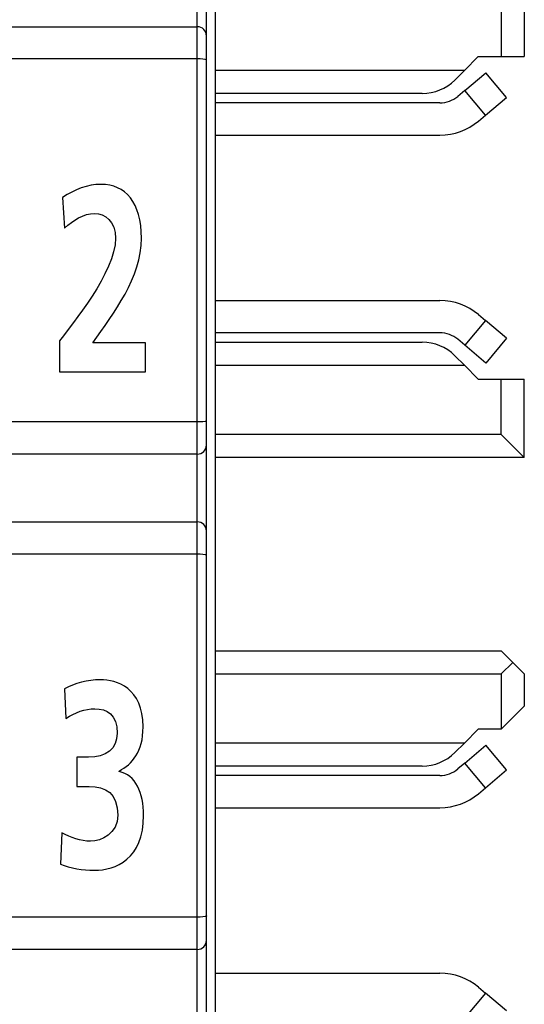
# Model space of a CAD drawing. Extents: x 0 to 182, y 0 to 177.
# Tile 5 of 14: x 9.87 to 15.35, y 36.84 to 47.53. Entities that reach past the tile are written whole.
import ezdxf

# ---------------------------------------------------------------- set-up
doc = ezdxf.new("R2010")
doc.units = 0
doc.header["$LTSCALE"] = 11.513731
doc.header["$MEASUREMENT"] = 0
doc.layers.get('0').update_dxf_attribs({"linetype": 'CONTINUOUS'})

msp = doc.modelspace()

# ---------------------------------------------------------------- linework, layer by layer
at = {"color": 7, "linetype": 'CONTINUOUS'}
for p, q in [((11.9986, 20.9262), (11.9986, 140.5594)), ((11.8987, 31.2767), (11.8987, 53.4762)), ((11.7985, 32.0615), (11.7985, 52.8265)), ((15.0985, 47.7263), (15.0985, 47.1262)), ((15.3487, 47.7263), (15.3487, 47.1262)), ((6.7487, 47.4514), (11.7985, 47.4514)), ((11.7985, 47.1014), (8.8484, 47.1014)), ((14.6986, 46.9767), (14.8485, 47.1262)), ((14.8485, 47.1262), (15.3487, 47.1262)), ((14.6986, 46.9767), (11.9986, 46.9767)), ((14.5949, 46.8726), (14.6986, 46.9767)), ((14.702, 46.759), (14.9318, 46.9519)), ((15.1568, 46.6832), (14.9318, 46.9519)), ((14.2414, 46.7266), (11.9986, 46.7266)), ((14.702, 46.759), (14.6255, 46.6942)), ((14.927, 46.4909), (14.702, 46.759)), ((14.4326, 46.6246), (11.9986, 46.6246)), ((14.927, 46.4909), (15.1568, 46.6832)), ((14.8505, 46.4262), (14.927, 46.4909)), ((11.9986, 46.2746), (14.4326, 46.2746)), ((11.9986, 44.4783), (14.4326, 44.4783)), ((14.927, 44.2619), (14.702, 43.9939)), ((14.8505, 44.3267), (14.927, 44.2619)), ((15.1568, 44.069), (14.927, 44.2619)), ((14.4326, 44.1283), (11.9986, 44.1283)), ((14.702, 43.9939), (14.6255, 44.058)), ((15.1568, 44.069), (14.9318, 43.801)), ((11.9986, 44.0263), (14.2414, 44.0263)), ((14.9318, 43.801), (14.702, 43.9939)), ((14.5949, 43.8802), (14.6986, 43.7762)), ((11.9986, 43.7762), (14.6986, 43.7762)), ((14.6986, 43.7762), (14.8485, 43.6267)), ((14.8485, 43.6267), (15.3487, 43.6267)), ((15.0985, 43.0265), (15.0985, 43.6267)), ((15.3487, 42.7764), (15.3487, 43.6267)), ((11.7985, 43.1616), (9.7235, 43.1616)), ((15.0985, 43.0265), (11.9986, 43.0265)), ((15.3487, 42.7764), (15.0985, 43.0265)), ((11.7985, 42.8116), (8.7837, 42.8116)), ((15.3487, 42.7764), (11.9986, 42.7764)), ((6.7487, 42.0764), (11.7985, 42.0764)), ((11.7985, 41.7263), (8.8484, 41.7263)), ((11.9986, 40.6763), (15.0985, 40.6763)), ((15.2236, 40.5516), (15.0985, 40.6763)), ((15.0985, 40.4262), (15.2236, 40.5516)), ((15.3487, 40.4262), (15.2236, 40.5516)), ((11.9986, 40.4262), (15.0985, 40.4262)), ((15.0985, 40.4262), (15.0985, 39.826)), ((15.3487, 40.4262), (15.3487, 40.0762)), ((15.3487, 40.0762), (15.0985, 39.826)), ((14.6986, 39.6765), (14.8485, 39.826)), ((15.0985, 39.826), (14.8485, 39.826)), ((14.6986, 39.6765), (11.9986, 39.6765)), ((14.5949, 39.5725), (14.6986, 39.6765)), ((14.702, 39.4588), (14.9318, 39.6517)), ((15.1568, 39.3837), (14.9318, 39.6517)), ((14.702, 39.4588), (14.6255, 39.3947)), ((14.927, 39.1908), (14.702, 39.4588)), ((14.2414, 39.4264), (11.9986, 39.4264)), ((14.927, 39.1908), (15.1568, 39.3837)), ((14.4326, 39.3244), (11.9986, 39.3244)), ((14.8505, 39.1267), (14.927, 39.1908)), ((11.9986, 38.9744), (14.4326, 38.9744)), ((11.7985, 37.7866), (9.7235, 37.7866)), ((11.7985, 37.4365), (8.7837, 37.4365)), ((11.9986, 37.1782), (14.4326, 37.1782)), ((14.8505, 37.0266), (14.927, 36.9618)), ((14.927, 36.9618), (14.702, 36.6938)), ((15.1568, 36.7696), (14.927, 36.9618))]:
    msp.add_line(p, q, dxfattribs=at)
for centre, radius, start, end in [((14.2419, 47.2261), 0.4995, 269.94513, 314.95716), ((14.4325, 46.9272), 0.3026, 270.02521, 309.64969), ((14.4326, 46.9264), 0.6518, 269.99938, 309.87628), ((14.4327, 43.8267), 0.6516, 50.1179, 90.00678), ((14.4328, 43.8288), 0.2995, 49.93942, 90.03381), ((14.2419, 43.5267), 0.4996, 45.03845, 90.0495), ((14.2419, 39.9258), 0.4994, 269.94345, 314.9686), ((14.4327, 39.624), 0.2995, 269.9771, 310.06816), ((14.433, 39.623), 0.6486, 269.9662, 310.07116), ((14.4326, 36.5263), 0.6518, 50.12412, 90.00057)]:
    msp.add_arc(centre, radius, start, end, dxfattribs=at)
for points in [[(11.8987, 47.3515), (11.8987, 47.4066), (11.854, 47.4514), (11.7985, 47.4514)], [(11.7985, 42.8116), (11.854, 42.8116), (11.8987, 42.8564), (11.8987, 42.9115)], [(11.8987, 41.9765), (11.8987, 42.0316), (11.854, 42.0764), (11.7985, 42.0764)], [(11.7985, 37.4365), (11.854, 37.4365), (11.8987, 37.4813), (11.8987, 37.5364)]]:
    msp.add_open_spline(points, degree=3, dxfattribs=at)
for points, knots in [([(11.8987, 47.0883), (11.8984, 47.089), (11.897, 47.0904), (11.897, 47.0904), (11.897, 47.0904), (11.8943, 47.0924), (11.8943, 47.0924), (11.8943, 47.0924), (11.885, 47.0952), (11.885, 47.0952), (11.885, 47.0952), (11.8612, 47.0987), (11.8612, 47.0987), (11.8612, 47.0987), (11.8312, 47.1007), (11.8312, 47.1007), (11.8312, 47.1007), (11.7985, 47.1014), (11.7985, 47.1014)], [0, 0, 0, 0, 1, 1, 1, 2, 2, 2, 3, 3, 3, 4, 4, 4, 5, 5, 5, 6, 6, 6, 6]), ([(10.3057, 43.7059), (10.3057, 43.7059), (10.3057, 44.0408), (10.3057, 44.0408), (10.4363, 44.2213), (10.9121, 44.7883), (10.9121, 45.1549), (10.9121, 45.3382), (10.7977, 45.4243), (10.6831, 45.4243), (10.5648, 45.4243), (10.4523, 45.3499), (10.36, 45.2638), (10.36, 45.2638), (10.3378, 45.5959), (10.3378, 45.5959), (10.4644, 45.6875), (10.611, 45.7392), (10.7534, 45.7392), (11.0206, 45.7392), (11.1932, 45.5473), (11.1932, 45.1549), (11.1932, 44.7312), (10.894, 44.3419), (10.6651, 44.0208), (10.6651, 44.0208), (11.2373, 44.0208), (11.2373, 44.0208), (11.2373, 44.0208), (11.2373, 43.7059), (11.2373, 43.7059), (11.2373, 43.7059), (10.3057, 43.7059), (10.3057, 43.7059)], [0, 0, 0, 0, 1, 1, 1, 2, 2, 2, 3, 3, 3, 4, 4, 4, 5, 5, 5, 6, 6, 6, 7, 7, 7, 8, 8, 8, 9, 9, 9, 10, 10, 10, 11, 11, 11, 11]), ([(11.8987, 43.1747), (11.8984, 43.174), (11.897, 43.1719), (11.897, 43.1719), (11.897, 43.1719), (11.8943, 43.1705), (11.8943, 43.1705), (11.8943, 43.1705), (11.885, 43.1678), (11.885, 43.1678), (11.885, 43.1678), (11.8612, 43.1643), (11.8612, 43.1643), (11.8612, 43.1643), (11.8312, 43.1623), (11.8312, 43.1623), (11.8312, 43.1623), (11.7985, 43.1616), (11.7985, 43.1616)], [0, 0, 0, 0, 1, 1, 1, 2, 2, 2, 3, 3, 3, 4, 4, 4, 5, 5, 5, 6, 6, 6, 6]), ([(11.8987, 41.7133), (11.8984, 41.714), (11.897, 41.7153), (11.897, 41.7153), (11.897, 41.7153), (11.8943, 41.7174), (11.8943, 41.7174), (11.8943, 41.7174), (11.885, 41.7202), (11.885, 41.7202), (11.885, 41.7202), (11.8612, 41.7236), (11.8612, 41.7236), (11.8612, 41.7236), (11.8312, 41.7257), (11.8312, 41.7257), (11.8312, 41.7257), (11.7985, 41.7263), (11.7985, 41.7263)], [0, 0, 0, 0, 1, 1, 1, 2, 2, 2, 3, 3, 3, 4, 4, 4, 5, 5, 5, 6, 6, 6, 6]), ([(10.3299, 38.7023), (10.4261, 38.6478), (10.5305, 38.6106), (10.6411, 38.6106), (10.7576, 38.6106), (10.9362, 38.6905), (10.9362, 38.8938), (10.9362, 39.1288), (10.8056, 39.2059), (10.627, 39.2059), (10.627, 39.2059), (10.4904, 39.2059), (10.4904, 39.2059), (10.4904, 39.2059), (10.4904, 39.5212), (10.4904, 39.5212), (10.4904, 39.5212), (10.6189, 39.5212), (10.6189, 39.5212), (10.8077, 39.5212), (10.9301, 39.6097), (10.9301, 39.7847), (10.9301, 39.9852), (10.8158, 40.0479), (10.6892, 40.0479), (10.5787, 40.0479), (10.4723, 40.0107), (10.374, 39.9421), (10.374, 39.9421), (10.3579, 40.2629), (10.3579, 40.2629), (10.4704, 40.3259), (10.6049, 40.3631), (10.7495, 40.3631), (10.9221, 40.3631), (11.2113, 40.2773), (11.2113, 39.8505), (11.2113, 39.5784), (11.0928, 39.4495), (10.9503, 39.3723), (10.9503, 39.3723), (10.9503, 39.3665), (10.9503, 39.3665), (11.1289, 39.332), (11.2173, 39.1346), (11.2173, 38.891), (11.2173, 38.4156), (10.9141, 38.2954), (10.6813, 38.2954), (10.5588, 38.2954), (10.4182, 38.3185), (10.3138, 38.3612), (10.3138, 38.3612), (10.3299, 38.7023), (10.3299, 38.7023)], [0, 0, 0, 0, 1, 1, 1, 2, 2, 2, 3, 3, 3, 4, 4, 4, 5, 5, 5, 6, 6, 6, 7, 7, 7, 8, 8, 8, 9, 9, 9, 10, 10, 10, 11, 11, 11, 12, 12, 12, 13, 13, 13, 14, 14, 14, 15, 15, 15, 16, 16, 16, 17, 17, 17, 18, 18, 18, 18]), ([(11.8987, 37.7996), (11.8984, 37.7989), (11.897, 37.7969), (11.897, 37.7969), (11.897, 37.7969), (11.8943, 37.7955), (11.8943, 37.7955), (11.8943, 37.7955), (11.885, 37.7927), (11.885, 37.7927), (11.885, 37.7927), (11.8612, 37.7893), (11.8612, 37.7893), (11.8612, 37.7893), (11.8312, 37.7872), (11.8312, 37.7872), (11.8312, 37.7872), (11.7985, 37.7866), (11.7985, 37.7866)], [0, 0, 0, 0, 1, 1, 1, 2, 2, 2, 3, 3, 3, 4, 4, 4, 5, 5, 5, 6, 6, 6, 6])]:
    msp.add_open_spline(points, degree=3, knots=knots, dxfattribs=at)

doc.saveas('drawing.dxf')
